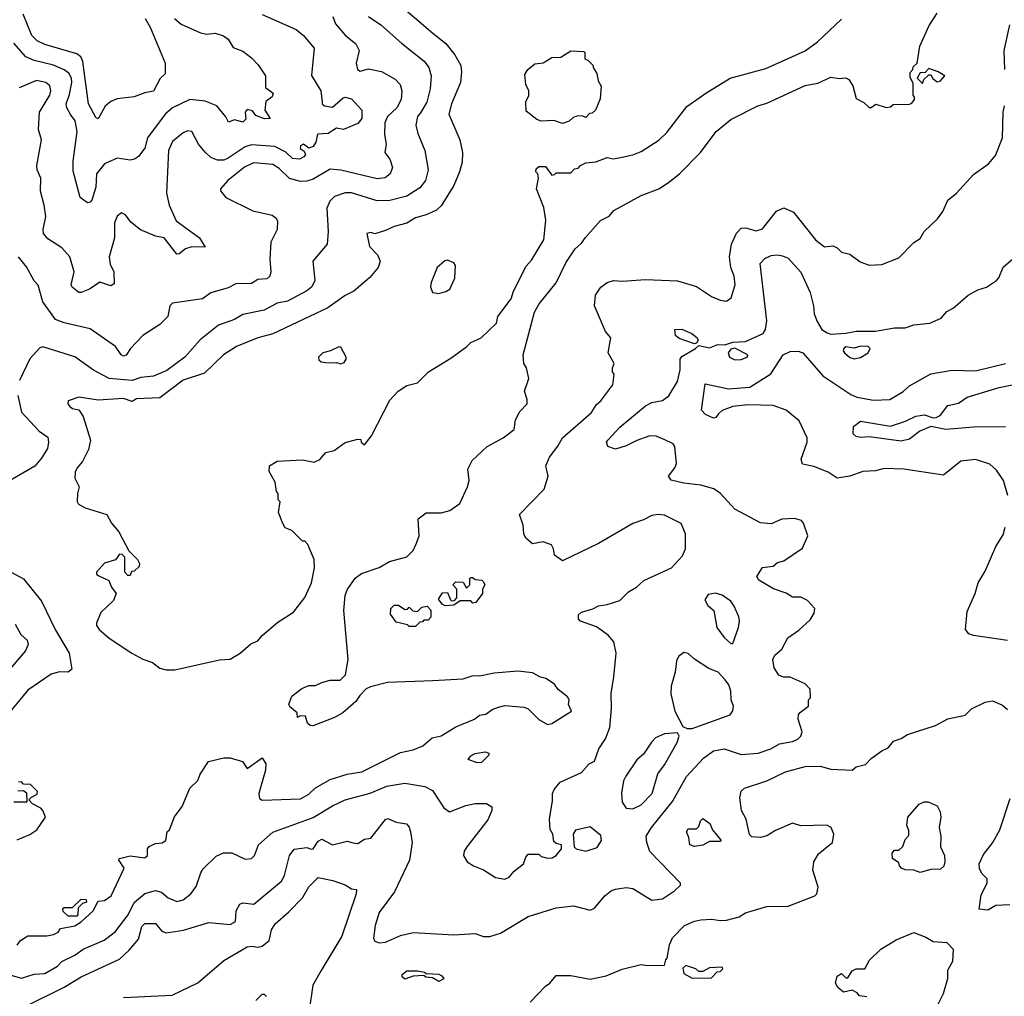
# Model space of a CAD drawing. Extents: x 1793424 to 1900092, y 321114 to 470632.
# Tile 199 of 256: x 1837867 to 1842490, y 426953 to 431539. Entities that reach past the tile are written whole.
import ezdxf

# ---------------------------------------------------------------- set-up
doc = ezdxf.new("R2010")
doc.units = 0

msp = doc.modelspace()

# ---------------------------------------------------------------- linework, layer by layer
at = {"layer": '0CON05XD'}
for points in [[(1839624, 431635), (1839806.4, 431476.4), (1839867.3, 431427.3), (1839909.2, 431375), (1839937.5, 431325), (1839941.4, 431295), (1839937.1, 431245), (1839894.3, 431145), (1839882.5, 431095), (1839933.8, 430975), (1839946, 430915), (1839945, 430870), (1839931.4, 430825), (1839905, 430760), (1839845, 430666), (1839824.5, 430645.5), (1839775, 430622.9), (1839725, 430609.2), (1839685, 430584.3), (1839625, 430568), (1839585, 430550), (1839535, 430533.3), (1839515, 430540), (1839497.5, 430535), (1839510, 430475), (1839546.7, 430435), (1839560, 430405), (1839550, 430375), (1839510.9, 430329.1), (1839436.2, 430265), (1839395, 430244.2), (1839313.6, 430186.4), (1839055, 430064.4), (1838984.5, 430045.5), (1838885, 430004.3), (1838824.2, 429965), (1838735, 429879.4), (1838635, 429846.2), (1838525, 429763.3), (1838415, 429758.5), (1838395, 429746), (1838355, 429760.9), (1838235, 429753.3), (1838145, 429766), (1838095, 429750), (1838093.3, 429735), (1838102.3, 429722.3), (1838115, 429713.3), (1838145, 429706.7), (1838165, 429676.7), (1838199.2, 429565), (1838189.5, 429520.5), (1838161.2, 429465), (1838136.7, 429435), (1838126.7, 429415), (1838126.4, 429386.4), (1838146.7, 429345), (1838137.5, 429315), (1838137, 429277), (1838142.5, 429265), (1838175, 429247.5), (1838276.4, 429216.4), (1838297.5, 429175), (1838332.5, 429135), (1838380, 429045), (1838420, 429005), (1838430, 428985), (1838428.3, 428971.7), (1838405, 428950), (1838391.7, 428948.3), (1838385, 428930), (1838375, 428930), (1838360, 428945), (1838360, 429015), (1838348.3, 429028.3), (1838335, 429030), (1838316.7, 429003.3), (1838265, 428987.5), (1838227.5, 428945), (1838227.5, 428935), (1838237.7, 428927.7), (1838285.6, 428905.6), (1838298, 428875), (1838320, 428845), (1838307.9, 428812.1), (1838248, 428755), (1838226.7, 428705), (1838226.7, 428695), (1838240, 428675), (1838287.5, 428635), (1838393.9, 428563.9), (1838445, 428536.7), (1838490.7, 428520.7), (1838525, 428493.8), (1838555, 428486.7), (1838595, 428486.7), (1838805, 428532.5), (1838855, 428536.7), (1838902.5, 428565), (1838951.7, 428608.3), (1838985, 428622.5), (1839005, 428647.5), (1839079.3, 428710.7), (1839153, 428757), (1839205, 428826.2), (1839236.7, 428895), (1839251.2, 428965), (1839250, 429005), (1839220, 429075), (1839205, 429090), (1839195, 429090), (1839145, 429140), (1839113.6, 429153.6), (1839103, 429173), (1839082.5, 429225), (1839090, 429275), (1839080, 429285), (1839080, 429315), (1839073, 429323), (1839067, 429367), (1839038.3, 429418.3), (1839040, 429445), (1839075, 429466.7), (1839195, 429472.5), (1839249.3, 429460.7), (1839276.4, 429473.6), (1839305, 429506.7), (1839343.6, 429516.4), (1839395, 429553.3), (1839455, 429570), (1839468.3, 429568.3), (1839470, 429555), (1839485, 429542.5), (1839518, 429585), (1839605, 429753.3), (1839643.3, 429795), (1839685, 429821.2), (1839735, 429833.8), (1839786.7, 429885), (1839890.9, 429949.1), (1839965.7, 430004.3), (1839985, 430022.9), (1840033.3, 430045), (1840105, 430114), (1840112.5, 430145), (1840175, 430228.8), (1840185.7, 430265), (1840245, 430382.5), (1840270.5, 430409.5), (1840327.1, 430505), (1840337.3, 430597.3), (1840327, 430657), (1840293.3, 430745), (1840302.5, 430795), (1840300, 430815), (1840290, 430825), (1840291.7, 430838.3), (1840305, 430850), (1840335, 430850), (1840365, 430810), (1840378.3, 430811.7), (1840385, 430820), (1840455, 430820), (1840471.7, 430838.3), (1840488.3, 430841.7), (1840500, 430855), (1840525, 430867.5), (1840571.7, 430871.7), (1840625, 430892.5), (1840655, 430886.7), (1840695, 430893.8), (1840745.7, 430904.3), (1840785, 430920), (1840867, 430973), (1840905, 431010), (1840998.8, 431131.2), (1841088.8, 431195), (1841202.5, 431265), (1841369.7, 431310.3), (1841555, 431392.5), (1841613.3, 431435), (1841725, 431541.2)], [(1839336.9, 431555), (1839349.4, 431519.4), (1839395, 431467.5), (1839445, 431426.2), (1839460, 431395), (1839446.7, 431335), (1839452.5, 431305), (1839465, 431297.5), (1839505, 431308), (1839565.5, 431295.5), (1839629.7, 431259.7), (1839652.5, 431235), (1839660.8, 431205), (1839658.6, 431165), (1839637.1, 431125), (1839594.4, 431085), (1839581.1, 431055), (1839579.7, 430999.7), (1839586.9, 430955), (1839582, 430915), (1839604, 430885), (1839617.5, 430845), (1839606, 430815), (1839583.2, 430796.8), (1839545, 430791.5), (1839375, 430832.7), (1839325, 430836.7), (1839245, 430790), (1839215, 430780.5), (1839185, 430779.6), (1839134.1, 430794.1), (1839085, 430841.1), (1839055, 430860), (1838965, 430867.5), (1838922.9, 430847.1), (1838844.2, 430785), (1838810, 430745), (1838810, 430735), (1838835, 430703.8), (1838961.2, 430641.2), (1839051.7, 430621.7), (1839069.3, 430609.3), (1839077.5, 430595), (1839076.4, 430553.6), (1839046.2, 430495), (1839041.2, 430415), (1839046.2, 430355), (1839041.2, 430335), (1839027.5, 430322.5), (1838985, 430320), (1838955, 430300), (1838881.2, 430298.8), (1838845, 430280), (1838765, 430256), (1838725, 430228.8), (1838585, 430207.5), (1838572.5, 430195), (1838562.5, 430145), (1838525, 430107.5), (1838445, 430056.7), (1838387.5, 429995), (1838366.4, 429963.6), (1838355, 429960), (1838343.3, 429965), (1838316.7, 430005), (1838197.9, 430087.9), (1838075, 430115.6), (1838035, 430132.2), (1837975, 430213.8), (1837952.9, 430292.9), (1837935, 430313.8), (1837898.9, 430378.9), (1837860.8, 430425)], [(1839005, 431564.4), (1839165, 431493.8), (1839198.8, 431465), (1839248.8, 431405), (1839237.6, 431277.6), (1839280.8, 431205), (1839286.4, 431153.6), (1839286.7, 431145), (1839297.5, 431135), (1839335, 431128.8), (1839385, 431172), (1839395, 431175.7), (1839425, 431168.1), (1839472.5, 431115), (1839473.3, 431075), (1839455, 431052), (1839386.7, 431023.3), (1839355, 431029.6), (1839315, 431004.5), (1839265, 431002.5), (1839256.5, 430965), (1839245, 430944.3), (1839225, 430935.8), (1839200, 430955), (1839185, 430947.5), (1839183.8, 430935), (1839202.3, 430922.3), (1839208.1, 430905), (1839201.4, 430895), (1839180, 430885), (1839147.9, 430887.9), (1839116.9, 430916.9), (1839065, 430943.3), (1838955, 430952.5), (1838925, 430941.8), (1838845, 430889.1), (1838825, 430880), (1838795, 430879.1), (1838765, 430892.2), (1838737.3, 430917.3), (1838706.5, 430955), (1838675, 431014), (1838655, 431017.1), (1838635, 431008.6), (1838585, 430967.1), (1838565.7, 430925), (1838556.7, 430725), (1838568.5, 430668.5), (1838602, 430595), (1838711.2, 430515), (1838738.3, 430471.7), (1838675, 430472.9), (1838645, 430462.9), (1838615, 430440), (1838605, 430438.8), (1838544.4, 430514.4), (1838505, 430522.7), (1838433.3, 430553.3), (1838388.8, 430588.8), (1838363, 430623), (1838345, 430632.5), (1838325, 430617.5), (1838312, 430585), (1838312.5, 430515), (1838287.5, 430425), (1838291.1, 430391.1), (1838308.9, 430355), (1838310.7, 430299.3), (1838295, 430290), (1838243.6, 430306.4), (1838195, 430274), (1838155, 430258.8), (1838145, 430258.8), (1838113.7, 430283.7), (1838108.2, 430295), (1838122.1, 430355), (1838102.9, 430425), (1838065, 430467.8), (1837999.7, 430509.7), (1837978.8, 430535), (1837976.4, 430553.6), (1837989.2, 430615), (1837982, 430668), (1837964.3, 430734.3), (1837965.8, 430795), (1837948.6, 430835), (1837946.9, 430855), (1837968.6, 430975), (1837954.5, 431024.5), (1837959.1, 431105), (1838008.9, 431185), (1838013.3, 431205), (1838008.7, 431228.7), (1837990, 431245), (1837945, 431254.2), (1837865, 431218.8)], [(1839504.5, 431554.5), (1839562, 431515), (1839658.9, 431428.9), (1839766.2, 431345), (1839787.5, 431315), (1839799.2, 431275), (1839794.4, 431215), (1839778.6, 431151.4), (1839748, 431102), (1839734.4, 431085), (1839726.1, 431043.9), (1839735.8, 431005), (1839769.2, 430925), (1839784.2, 430835), (1839771.9, 430785), (1839745, 430749.2), (1839685, 430710), (1839605, 430690.9), (1839545, 430688.1), (1839425, 430726.9), (1839395, 430725.7), (1839345, 430708.6), (1839322.8, 430687.2), (1839308.6, 430655), (1839315.8, 430544.2), (1839311.2, 430485), (1839243.3, 430405), (1839252.5, 430315), (1839239.2, 430285), (1839215, 430265.8), (1839125, 430216.9), (1839075, 430207.5), (1839015.4, 430174.6), (1838915, 430155.7), (1838875, 430131.2), (1838800, 430105), (1838714.5, 430035.5), (1838642.9, 429955), (1838557.6, 429892.4), (1838495.4, 429864.6), (1838435, 429858.5), (1838395, 429844.6), (1838286.7, 429855), (1838213, 429893), (1838125, 429956.2), (1837975, 430003.3), (1837961.2, 429998.8), (1837915, 429946.7), (1837865.8, 429845)], [(1838456, 431545), (1838479.2, 431505), (1838550, 431335), (1838550, 431285), (1838527, 431263), (1838495, 431203.3), (1838455, 431196.7), (1838405, 431176.7), (1838325, 431167.5), (1838295.4, 431154.6), (1838267.4, 431132.6), (1838235, 431073.3), (1838225, 431080), (1838189.2, 431145), (1838162.9, 431342.9), (1838154.2, 431365), (1838135, 431379.2), (1837985, 431422.2), (1837949.4, 431439.4), (1837924.4, 431465), (1837882.9, 431565)], [(1839473.4, 428006.6), (1839655, 428097.5), (1839715, 428110.8), (1839760.3, 428129.7), (1839803.2, 428166.8), (1839845, 428176), (1839915, 428218), (1840002.5, 428255), (1840025, 428273.8), (1840055, 428278), (1840085, 428300), (1840115, 428311.2), (1840145, 428318.8), (1840235, 428311.2), (1840255, 428303.3), (1840305, 428253.3), (1840345, 428230), (1840365.9, 428234.1), (1840458.3, 428291.7), (1840443, 428323), (1840447.5, 428345), (1840439.3, 428359.3), (1840395, 428393.3), (1840378.5, 428418.5), (1840337.5, 428445), (1840311.9, 428451.9), (1840275, 428472.5), (1840205, 428480), (1840095, 428470.8), (1840025, 428456.9), (1839995, 428458.5), (1839947, 428443), (1839806.2, 428433.8), (1839593.2, 428426.8), (1839513.6, 428406.4), (1839493.6, 428396.4), (1839463.6, 428366.4), (1839445, 428337.5), (1839383.3, 428285), (1839345, 428262), (1839245, 428223.8), (1839230, 428225), (1839217.5, 428235), (1839208.3, 428268.3), (1839185, 428270), (1839171.7, 428261.7), (1839170, 428285), (1839135, 428312.5), (1839130, 428325), (1839145, 428362.5), (1839191.7, 428398.3), (1839225, 428412.5), (1839255, 428412.5), (1839285, 428427.5), (1839325, 428437.5), (1839371.7, 428438.3), (1839397, 428463), (1839408.8, 428535), (1839389.4, 428765), (1839394.4, 428835), (1839405, 428861.2), (1839442.6, 428917.4), (1839472.1, 428937.9), (1839555, 428967.5), (1839602.5, 428995), (1839685, 429016.7), (1839715, 429046.7), (1839730.7, 429080.7), (1839742, 429115), (1839737.5, 429195), (1839775, 429223.3), (1839845, 429223.8), (1839886, 429234), (1839933, 429267), (1839970, 429345), (1839976.7, 429375), (1839971.7, 429428.3), (1839991.2, 429468.8), (1840062.5, 429535), (1840137.5, 429575), (1840188.8, 429615), (1840195, 429660), (1840215, 429700), (1840250, 429735), (1840250, 429755), (1840237.5, 429795), (1840258, 429855), (1840246.7, 429905), (1840233.8, 429925), (1840230, 429965), (1840284.4, 430165.6), (1840305.7, 430204.3), (1840385, 430303.3), (1840431.7, 430398.3), (1840475, 430463.3), (1840505, 430490), (1840522.7, 430517.3), (1840594.1, 430595.9), (1840635, 430617.5), (1840656, 430644), (1840785, 430713.8), (1840867.5, 430745), (1840913.3, 430775), (1840964.2, 430815.8), (1841063.8, 430915), (1841136.7, 431015), (1841205, 431070), (1841332.5, 431135), (1841375, 431148), (1841555, 431230.8), (1841615, 431241.2), (1841675, 431268.8), (1841715, 431262.5), (1841745, 431266.7), (1841759.3, 431259.3), (1841778.3, 431228.3), (1841795, 431170), (1841830.7, 431150.7), (1841855, 431127.5), (1841865, 431127.5), (1841887, 431143), (1841935, 431127.5), (1841955, 431130), (1841968.3, 431141.7), (1842045, 431142.5), (1842055, 431147.5), (1842067.5, 431165), (1842067.5, 431175), (1842062.5, 431185), (1842061.7, 431241.7), (1842048.3, 431268.3), (1842048.3, 431291.7), (1842060, 431305), (1842061.7, 431318.3), (1842080, 431335), (1842092.5, 431415), (1842137.7, 431512.3), (1842175, 431570)], [(1838593.5, 431545), (1838625, 431518.9), (1838715, 431477.5), (1838745, 431472), (1838785, 431476.7), (1838823.6, 431463.6), (1838845, 431447.5), (1838869.5, 431409.5), (1838915, 431391.2), (1838955, 431360), (1838986.8, 431326.8), (1839021.2, 431275), (1839021.7, 431221.7), (1839056.7, 431195), (1839053, 431177), (1839022.5, 431155), (1839017.5, 431115), (1839042.5, 431075), (1839015.9, 431074.1), (1838975, 431089.2), (1838960.7, 431110.7), (1838935, 431117.3), (1838925.6, 431105), (1838928.5, 431071.5), (1838915, 431058.5), (1838875, 431069.4), (1838847.5, 431057.5), (1838835, 431083.8), (1838792.5, 431135), (1838737, 431157), (1838665, 431164.4), (1838583.8, 431125), (1838549.2, 431095), (1838466.9, 430985), (1838455, 430936.7), (1838425, 430896.7), (1838405.9, 430884.1), (1838385, 430880), (1838325, 430888.6), (1838265, 430862.9), (1838228.1, 430815), (1838225, 430753.3), (1838205, 430692.5), (1838197.3, 430682.7), (1838185, 430680), (1838151.2, 430705), (1838117.3, 430827.3), (1838118.1, 430875), (1838136.7, 431015), (1838127.3, 431065), (1838105, 431094.3), (1838087.8, 431125), (1838084.6, 431144.6), (1838101.2, 431188.8), (1838112, 431245), (1838110.8, 431265), (1838098.3, 431288.2), (1838075, 431304.6), (1838025, 431325.5), (1837935, 431348.2), (1837895, 431364.6), (1837839.6, 431429.6)], [(1842491.9, 431305), (1842489.4, 431395), (1842516, 431515)], [(1840415, 431052.5), (1840375, 431066.7), (1840315, 431062.5), (1840295, 431070), (1840245, 431110), (1840243, 431153), (1840257, 431183), (1840257.5, 431205), (1840242.5, 431235), (1840238.3, 431281.7), (1840252.5, 431305), (1840285, 431332.5), (1840325, 431337.5), (1840365, 431362.5), (1840407, 431363), (1840455, 431393.3), (1840515, 431390), (1840520, 431385), (1840520, 431355), (1840535, 431350), (1840560, 431325), (1840560, 431315), (1840577, 431287), (1840583, 431253), (1840597.5, 431227.5), (1840591.7, 431168.3), (1840570, 431115), (1840555, 431100), (1840541.7, 431098.3), (1840525, 431080), (1840507.5, 431087.5), (1840483, 431087), (1840465, 431080), (1840447, 431063), (1840415, 431052.5)], [(1842105, 431240), (1842111.7, 431258.3), (1842135, 431280), (1842145, 431280), (1842153.6, 431263.6), (1842175, 431247.5), (1842189.3, 431250.7), (1842210, 431275), (1842180, 431295), (1842135, 431310), (1842118.3, 431291.7), (1842095, 431290), (1842080, 431265), (1842105, 431240)], [(1837815, 427055.6), (1837875, 427038.1), (1837935, 427056.9), (1837985, 427059.4), (1838043.8, 427095), (1838065, 427117.1), (1838125, 427146.7), (1838165, 427174.5), (1838264, 427216), (1838315, 427255.8), (1838376.4, 427335), (1838405, 427393.8), (1838455, 427435.7), (1838505, 427450), (1838532.7, 427442.7), (1838563.3, 427415), (1838605, 427398.8), (1838635, 427406), (1838670, 427435), (1838695, 427468.8), (1838716.8, 427533.2), (1838728.6, 427551.4), (1838789.3, 427610.7), (1838823.6, 427626.4), (1838863.6, 427626.4), (1838925, 427596.7), (1838955, 427600), (1838970, 427615), (1838988.8, 427665), (1839056.1, 427723.9), (1839245, 427793.3), (1839335, 427847.8), (1839394.6, 427875.4), (1839513, 427907), (1839590.2, 427939.8), (1839675, 427954.2), (1839768.8, 427938.8), (1839805, 427920), (1839858.3, 427838.3), (1839885, 427820), (1839961.2, 427848.8), (1840005, 427858), (1840058.3, 427858.3), (1840083.6, 427843.6), (1840083.8, 427825), (1840065, 427782.5), (1839966.7, 427655), (1839953.3, 427635), (1839950, 427615), (1839967.5, 427585), (1839997.5, 427565), (1840045, 427546.2), (1840100.5, 427510.5), (1840145, 427503.8), (1840165, 427513.3), (1840188.8, 427541.2), (1840232.5, 427575), (1840243, 427607), (1840255, 427620), (1840305, 427620), (1840315, 427610), (1840345, 427602.5), (1840367, 427603), (1840386.4, 427613.6), (1840410, 427645), (1840410, 427665), (1840385, 427670), (1840375, 427680), (1840370, 427715), (1840357, 427737), (1840353.8, 427785), (1840368.8, 427871.2), (1840368, 427905), (1840375.9, 427924.1), (1840405, 427958.8), (1840505, 428003.8), (1840540, 428045), (1840565, 428056.7), (1840585.7, 428115), (1840617.4, 428162.6), (1840637.5, 428215), (1840645.7, 428305), (1840644.4, 428375), (1840656.5, 428453.5), (1840667.5, 428565), (1840657, 428617), (1840629.1, 428649.1), (1840575, 428688), (1840500, 428715), (1840490, 428725), (1840490, 428745), (1840505, 428757.5), (1840557.7, 428772.3), (1840585, 428787.5), (1840625, 428793.3), (1840685, 428812.5), (1840725, 428853.3), (1840762.5, 428875), (1840797.5, 428905), (1840927.5, 428965), (1840978.3, 429021.7), (1840992.5, 429055), (1840993.3, 429125), (1840973.3, 429173.3), (1840895, 429212), (1840865, 429216), (1840835, 429211.2), (1840795, 429190), (1840745.8, 429174.2), (1840585, 429080), (1840415, 428997.5), (1840377.5, 429025), (1840373.3, 429055), (1840363.6, 429073.6), (1840325, 429086.7), (1840275, 429077.5), (1840244, 429104), (1840233.3, 429125), (1840230, 429165), (1840213.3, 429215), (1840328.8, 429335), (1840347.5, 429395), (1840336.7, 429445), (1840353.8, 429485), (1840394.1, 429535.9), (1840416.2, 429575), (1840551.2, 429695), (1840575, 429732.5), (1840595, 429750), (1840652.5, 429825), (1840657.5, 429875), (1840650, 429885), (1840650, 429905), (1840657.5, 429925), (1840630, 429975), (1840642.5, 430045), (1840617.5, 430075), (1840566, 430195), (1840570, 430245), (1840595, 430283.8), (1840624.4, 430305.6), (1840655, 430314), (1840695, 430311.4), (1840805, 430320), (1840955, 430313.8), (1841045, 430286.7), (1841115, 430240), (1841155, 430222.5), (1841185, 430217.5), (1841207, 430233), (1841226.2, 430295), (1841221.2, 430335), (1841205.8, 430375), (1841200, 430425), (1841208.6, 430485), (1841233, 430537), (1841255, 430560), (1841275, 430561.2), (1841325, 430547.5), (1841355, 430557.5), (1841420.3, 430639.7), (1841455, 430656), (1841500, 430635), (1841603.3, 430505), (1841645, 430473.3), (1841685, 430477.5), (1841705, 430467.5), (1841725, 430447.5), (1841765, 430437.5), (1841812.3, 430402.3), (1841855, 430386.7), (1841915, 430390), (1841995, 430421.2), (1842065, 430492.5), (1842095, 430512.5), (1842113.8, 430545), (1842175.9, 430604.1), (1842200.7, 430639.3), (1842225, 430692.5), (1842265.9, 430724.1), (1842345, 430812.5), (1842415, 430862.5), (1842448.3, 430901.7), (1842481.2, 430985), (1842484.2, 431105), (1842490.8, 431135)], [(1837895, 426907.1), (1838075, 426995.6), (1838156.2, 427045), (1838335, 427128), (1838380.9, 427169.1), (1838425, 427222), (1838439.6, 427280.4), (1838454.7, 427295.3), (1838505, 427295.5), (1838535, 427259.2), (1838555, 427250.8), (1838635.6, 427264.4), (1838755, 427300), (1838855, 427290), (1838880, 427305), (1838882.9, 427355), (1838900, 427385), (1838915, 427392), (1838966.2, 427385), (1839095.5, 427494.5), (1839110.3, 427519.7), (1839132.9, 427615), (1839155, 427643.8), (1839215, 427651.5), (1839235, 427643.3), (1839245, 427645.6), (1839268.1, 427681.9), (1839285, 427690.5), (1839335, 427664.6), (1839405, 427681.3), (1839433.1, 427673.1), (1839455, 427670), (1839485, 427691.2), (1839515, 427696.2), (1839585, 427784), (1839595, 427787.5), (1839635, 427771.2), (1839682.3, 427762.3), (1839695, 427747.5), (1839702.5, 427725), (1839710, 427675), (1839697.6, 427592.4), (1839626.4, 427443.6), (1839555, 427346.7), (1839536, 427285), (1839528.8, 427225), (1839535, 427212.5), (1839553.9, 427203.9), (1839585, 427208), (1839655, 427238.8), (1839715, 427253.3), (1839905, 427242), (1840005, 427248), (1840045, 427233.8), (1840075, 427233.8), (1840125, 427250), (1840255, 427328), (1840385, 427368), (1840467.7, 427377.7), (1840545, 427357.5), (1840565, 427367.5), (1840614.4, 427425.6), (1840645, 427450), (1840665, 427456.7), (1840715, 427463.3), (1840745, 427460), (1840835, 427403.8), (1840885, 427411.2), (1840941.7, 427448.3), (1840970, 427475), (1840970, 427485), (1840825, 427633.3), (1840810.8, 427675), (1840808, 427705), (1840832.9, 427745), (1840931.7, 427868.3), (1840997.5, 427985), (1841077.9, 428072.1), (1841125, 428105.7), (1841175, 428115.8), (1841255, 428088.6), (1841334.4, 428095.6), (1841393.3, 428115), (1841435, 428139.2), (1841495, 428149.2), (1841519.7, 428160.3), (1841533.8, 428175), (1841540, 428195), (1841522.5, 428255), (1841523, 428277), (1841533.3, 428286.7), (1841570, 428315), (1841570, 428345), (1841580, 428355), (1841577.5, 428395), (1841555, 428420), (1841485, 428451.2), (1841452.3, 428452.3), (1841431.2, 428461.2), (1841410, 428495), (1841403.3, 428535), (1841412.5, 428555), (1841445, 428582.5), (1841474.1, 428635.9), (1841525, 428672.5), (1841578.3, 428721.7), (1841597, 428753), (1841600, 428775), (1841565, 428812.5), (1841535, 428827.5), (1841495, 428827.5), (1841465, 428846.7), (1841406.4, 428866.4), (1841337, 428907), (1841327.5, 428925), (1841355, 428967.5), (1841405, 428972.5), (1841425, 428990), (1841455, 428997.5), (1841543, 429057), (1841566.7, 429115), (1841547.5, 429175), (1841537, 429187), (1841505, 429196.7), (1841445, 429193.3), (1841395, 429172.5), (1841345, 429176.7), (1841225, 429240), (1841157.5, 429315), (1841125.9, 429335.9), (1841064.2, 429354.2), (1840985, 429362.5), (1840925, 429376.7), (1840913.3, 429395), (1840942.5, 429435), (1840950, 429455), (1840942.5, 429535), (1840935, 429547.5), (1840896, 429566), (1840855, 429583.8), (1840825.8, 429585.8), (1840765, 429564), (1840715, 429538), (1840665, 429522.9), (1840627.5, 429535), (1840622, 429555), (1840628, 429565), (1840685, 429625.6), (1840804.6, 429725.4), (1840835, 429741.4), (1840885, 429750.8), (1840915, 429772.5), (1840955, 429840), (1840967.8, 429895), (1840968, 429945), (1840975, 429958), (1841040, 429995), (1841055, 430010), (1841105, 429998.8), (1841145, 430013.8), (1841178, 430012), (1841214.6, 430025.4), (1841275, 430028.9), (1841357.5, 430065), (1841368.1, 430085), (1841374.3, 430125), (1841344.2, 430395), (1841365, 430418), (1841395, 430432), (1841425, 430435.8), (1841448.8, 430431.2), (1841475, 430418.8), (1841535, 430353.8), (1841578.3, 430258.3), (1841594.4, 430195), (1841597.3, 430157.3), (1841611.3, 430121.3), (1841632.5, 430085), (1841658.3, 430068.3), (1841675, 430062.9), (1841745, 430066.7), (1841795, 430076.8), (1841885, 430077.3), (1841975, 430092.5), (1842025, 430092.5), (1842065, 430106.2), (1842140, 430115), (1842193, 430137), (1842220.7, 430169.3), (1842250, 430185), (1842320, 430245), (1842365, 430270), (1842406.1, 430283.9), (1842452.5, 430315), (1842463.6, 430326.4), (1842485, 430377.5), (1842540, 430425)], [(1839835, 430253.3), (1839867.7, 430262.3), (1839885.7, 430274.3), (1839910, 430325), (1839912.5, 430385), (1839905, 430397.5), (1839875, 430410), (1839862.7, 430407.3), (1839827.1, 430375), (1839799.5, 430305), (1839795.8, 430285), (1839805, 430257.5), (1839835, 430253.3)], [(1841035, 430017.5), (1840963, 430043), (1840946.4, 430056.4), (1840942.5, 430085), (1840975, 430086), (1841022.5, 430065), (1841047.5, 430045), (1841052.5, 430035), (1841045, 430020), (1841035, 430017.5)], [(1839375, 429923.3), (1839390, 429930), (1839400, 429945), (1839400, 429955), (1839375, 430001.2), (1839365, 430003.8), (1839325.9, 429984.1), (1839290, 429975), (1839270, 429955), (1839271.7, 429941.7), (1839283, 429933), (1839315, 429927.5), (1839355, 429930), (1839375, 429923.3)], [(1842506.7, 429305), (1842486.1, 429376.1), (1842453.9, 429423.9), (1842421.7, 429451.7), (1842355, 429474), (1842285, 429466), (1842205, 429400), (1842018.3, 429428.3), (1841925, 429432), (1841885, 429420), (1841825, 429418), (1841765, 429395.8), (1841705, 429386.2), (1841662.5, 429415), (1841595, 429441.2), (1841542, 429452), (1841536.7, 429475), (1841564.3, 429555), (1841564.3, 429575), (1841526, 429655), (1841465, 429705.7), (1841405, 429727.5), (1841285, 429730), (1841215, 429723.3), (1841165.6, 429704.4), (1841148.3, 429688.3), (1841135, 429671.2), (1841125, 429668), (1841087.5, 429685), (1841067.5, 429705), (1841085, 429830), (1841195, 429805.7), (1841295, 429813.3), (1841393.8, 429876.2), (1841451.4, 429965), (1841485, 429981.2), (1841522.2, 429982.2), (1841544, 429975), (1841637.2, 429867.2), (1841769.1, 429779.1), (1841796.6, 429766.6), (1841875, 429752.7), (1841952.5, 429755), (1842015, 429792.9), (1842045, 429820), (1842144.3, 429875.7), (1842245, 429894.2), (1842355, 429890), (1842495.5, 429924.5)], [(1841225, 429942), (1841255, 429943.3), (1841282.5, 429955), (1841286, 429966), (1841225, 429996.7), (1841205, 429992.5), (1841193.8, 429975), (1841200, 429955), (1841225, 429942)], [(1841785, 429947.5), (1841815, 429952.5), (1841850, 429975), (1841860, 429995), (1841850, 430005), (1841816.2, 430006.2), (1841785, 429997.1), (1841745, 430003.3), (1841736.7, 429995), (1841733.8, 429985), (1841740, 429975), (1841765, 429953.3), (1841785, 429947.5)], [(1842495, 429627.5), (1842346.6, 429626.6), (1842215, 429615.6), (1842145, 429628.8), (1842093, 429607), (1842045, 429568.8), (1842005, 429560), (1841855, 429581.2), (1841815, 429577.5), (1841795, 429582.5), (1841780, 429595), (1841781.7, 429628.3), (1841815, 429653.3), (1841955, 429630), (1842026.4, 429653.6), (1842075, 429677.5), (1842115, 429684), (1842155, 429670), (1842169.3, 429670.7), (1842189.3, 429680.7), (1842225, 429727.5), (1842275, 429738.9), (1842315, 429767.5), (1842465, 429812.9), (1842542.1, 429827.9)], [(1837858, 429775), (1837875, 429696.7), (1837957.8, 429607.8), (1837998.3, 429578.3), (1838002.5, 429555), (1837996.9, 429525), (1837970, 429480), (1837937.4, 429442.6), (1837815, 429370)], [(1842505, 428623.8), (1842345, 428646.7), (1842322.5, 428655), (1842307.5, 428675), (1842315, 428760), (1842353.3, 428845), (1842366.7, 428895), (1842400.7, 428949.3), (1842450, 429065), (1842485, 429120), (1842493.6, 429156.4)], [(1837810, 428955), (1837885, 428913.3), (1837968.8, 428808.8), (1838032.9, 428675), (1838098.8, 428565), (1838111.2, 428488.8), (1838095, 428476), (1838053, 428477), (1838015, 428466), (1837905, 428390), (1837810, 428275)], [(1839865, 428787.5), (1839850, 428795), (1839832.5, 428817.5), (1839851.7, 428848.3), (1839875, 428850), (1839890, 428815), (1839895, 428810), (1839908.3, 428811.7), (1839920, 428825), (1839920, 428865), (1839900, 428885), (1839915, 428900), (1839948.3, 428898.3), (1839965, 428870), (1839980, 428885), (1839980, 428915), (1839985, 428920), (1839995, 428920), (1840005, 428910), (1840037, 428907), (1840045, 428900), (1840050, 428885), (1840040, 428865), (1840040, 428845), (1840008.3, 428801.7), (1839995, 428800), (1839985, 428810), (1839935, 428810), (1839905, 428790), (1839865, 428787.5)], [(1841215, 428610), (1841242, 428685), (1841245.8, 428715), (1841244, 428735), (1841220.8, 428785), (1841205, 428808), (1841165, 428837.5), (1841133.6, 428846.4), (1841099.3, 428840.7), (1841083.3, 428815), (1841098.3, 428788.3), (1841126.2, 428765), (1841140, 428685), (1841175, 428637.5), (1841205, 428610), (1841215, 428610)], [(1839725, 428690), (1839695, 428690), (1839687, 428697), (1839635, 428710), (1839608.3, 428748.3), (1839610, 428775), (1839625, 428790), (1839645, 428790), (1839675, 428770), (1839688.3, 428771.7), (1839695, 428780), (1839713, 428763), (1839735, 428760), (1839755, 428780), (1839780, 428785), (1839797, 428767), (1839797, 428733), (1839785, 428720), (1839765, 428720), (1839758.3, 428711.7), (1839745, 428710), (1839725, 428690)], [(1837845, 428700), (1837872.6, 428652.6), (1837901.2, 428625), (1837906.2, 428605), (1837894.2, 428575), (1837811.7, 428478.3)], [(1841000.7, 428210.7), (1841025, 428211.2), (1841202.5, 428275), (1841215.8, 428294.2), (1841218, 428315), (1841208, 428345), (1841205.8, 428385.8), (1841195.9, 428415.9), (1841179.5, 428439.5), (1841145.8, 428475.8), (1841103, 428493), (1841035.9, 428535.9), (1841005, 428563.3), (1840985, 428567.5), (1840960.5, 428549.5), (1840951.2, 428528.8), (1840944, 428475), (1840925, 428410), (1840924.1, 428374.1), (1840942.7, 428292.7), (1840980, 428220), (1841000.7, 428210.7)], [(1840263.8, 426925), (1840335, 427000), (1840356.7, 427015), (1840385, 427050), (1840455, 427050), (1840545, 427033.3), (1840620.8, 427049.2), (1840695, 427081.2), (1840785, 427102.5), (1840815, 427097.5), (1840895, 427100), (1840900, 427125), (1840907.5, 427132.5), (1840917.5, 427195), (1840931.7, 427228.3), (1840987.5, 427285), (1841035, 427306), (1841065, 427312), (1841115.8, 427315.8), (1841155, 427308.8), (1841185, 427311.2), (1841245, 427326.2), (1841274.3, 427345.7), (1841295, 427351.2), (1841375, 427374.2), (1841475, 427375.8), (1841600, 427425), (1841610, 427435), (1841616.2, 427465), (1841591.4, 427545), (1841596, 427585), (1841617.3, 427622.7), (1841683.8, 427675), (1841688.8, 427715), (1841676.4, 427746.4), (1841656.1, 427756.1), (1841535, 427754.2), (1841495, 427766.7), (1841415, 427732), (1841375, 427706.7), (1841345, 427698.8), (1841305, 427702.5), (1841293, 427713), (1841278, 427785), (1841255.9, 427825.9), (1841248, 427885), (1841254.2, 427915.8), (1841270, 427930), (1841375.5, 427964.5), (1841462.4, 428007.6), (1841555, 428031.9), (1841625.8, 428034.2), (1841675, 428020), (1841775.4, 428014.6), (1841795, 428030), (1841838.8, 428041.2), (1841865, 428070), (1841914.3, 428105.7), (1841945, 428120), (1841969.3, 428150.7), (1842005, 428163.8), (1842035, 428183.3), (1842167.5, 428225), (1842225, 428256.2), (1842306.7, 428273.3), (1842335, 428302.5), (1842400, 428335), (1842435, 428340), (1842480.7, 428320.7), (1842505, 428300)], [(1840745, 427834), (1840785, 427852.9), (1840836.9, 427905), (1840862.5, 427997.5), (1840895, 428040), (1840953.8, 428145), (1840962.5, 428175), (1840955, 428190), (1840894.1, 428185.9), (1840852.7, 428167.3), (1840832.7, 428147.3), (1840795, 428090), (1840765, 428063.3), (1840713, 427987), (1840702, 427965), (1840692.7, 427907.3), (1840696, 427865), (1840715, 427836.2), (1840745, 427834)], [(1840015, 428048.8), (1839972.5, 428065), (1839985, 428082.5), (1840005, 428093.3), (1840051.7, 428101.7), (1840070, 428095), (1840070, 428085), (1840035, 428051.2), (1840015, 428048.8)], [(1837855, 427192.5), (1837870, 427215), (1837905, 427237.5), (1837995, 427237.5), (1838025, 427243.3), (1838047.5, 427255), (1838058.3, 427271.7), (1838125.8, 427284.2), (1838155, 427302.5), (1838212.5, 427355), (1838235, 427400), (1838265, 427402.5), (1838296.2, 427425), (1838356.7, 427555), (1838330, 427595), (1838335, 427600), (1838385, 427613.3), (1838455, 427603.3), (1838467.5, 427615), (1838467.5, 427645), (1838474.1, 427655.9), (1838505, 427670), (1838535.8, 427674.2), (1838552.5, 427685), (1838560, 427725), (1838570, 427735), (1838593.9, 427796.1), (1838630, 427845), (1838665, 427930), (1838703, 427967), (1838713.9, 427996.1), (1838753.9, 428056.1), (1838825, 428072.5), (1838855, 428072.5), (1838912.5, 428055), (1838935, 428022.5), (1839005, 428072.5), (1839023.3, 428045), (1839021.2, 428015), (1838990, 427905), (1838992.3, 427882.3), (1839005, 427873.8), (1839185, 427880.6), (1839225, 427902.5), (1839255, 427931.4), (1839325, 427971.9), (1839405, 427996.9), (1839473.4, 428006.6)], [(1837855, 427687.5), (1837915, 427712.5), (1837947.5, 427735), (1837987.5, 427795), (1837976.2, 427826.2), (1837966.4, 427836.4), (1837927, 427857), (1837910, 427875), (1837921.7, 427888.3), (1837948.3, 427901.7), (1837950, 427915), (1837917, 427947), (1837885, 427950), (1837875, 427960), (1837861.7, 427958.3)], [(1837858.3, 427918.3), (1837885, 427920), (1837898.3, 427908.3), (1837900, 427865), (1837840, 427865)], [(1842095, 427534), (1842065, 427545.8), (1842025, 427546.2), (1842007.5, 427555), (1841997.5, 427565), (1841995, 427580), (1841965, 427600), (1841962.5, 427625), (1841975, 427640), (1841995, 427640), (1842013, 427657), (1842025, 427690), (1842041.7, 427708.3), (1842041.7, 427731.7), (1842032.5, 427755), (1842037.5, 427795), (1842090, 427855), (1842113.6, 427866.4), (1842133, 427867), (1842175, 427847.5), (1842189.3, 427819.3), (1842192.5, 427795), (1842183.3, 427745), (1842191.2, 427705), (1842190, 427655), (1842208.8, 427615), (1842211.2, 427585), (1842206.1, 427563.9), (1842189.5, 427550.5), (1842145, 427548.8), (1842095, 427534)], [(1842515, 427383.3), (1842450.7, 427379.3), (1842411.7, 427358.3), (1842371.7, 427361.7), (1842380.7, 427429.3), (1842410, 427485), (1842410, 427505), (1842385, 427530), (1842373.6, 427553.6), (1842371.2, 427575), (1842391.7, 427618.3), (1842436, 427675), (1842468.6, 427735), (1842517.3, 427882.7)], [(1841035, 427656.7), (1841013.9, 427663.9), (1841009.3, 427699.3), (1840997.5, 427725), (1841005, 427740), (1841045, 427740), (1841055, 427750), (1841063, 427777), (1841075, 427787.5), (1841107.5, 427765), (1841120, 427735), (1841160, 427685), (1841155, 427680), (1841105, 427680), (1841075, 427663.3), (1841035, 427656.7)], [(1840525, 427634), (1840578.8, 427651.2), (1840598.8, 427685), (1840595, 427707.5), (1840545, 427749.2), (1840476.4, 427733.6), (1840466.2, 427715), (1840470, 427655), (1840480, 427645), (1840525, 427634)], [(1838355, 426947.1), (1838582.3, 426957.7), (1838703.2, 427016.8), (1838825, 427120.8), (1838934.5, 427185.5), (1838955, 427189.2), (1838985, 427183.8), (1839005, 427188.8), (1839037.5, 427215), (1839049.2, 427265), (1839066.6, 427293.4), (1839130.9, 427349.1), (1839194.2, 427415.8), (1839225, 427467.5), (1839268.3, 427511.7), (1839336.4, 427496.4), (1839395, 427476.7), (1839425, 427457.5), (1839447.5, 427455), (1839446.7, 427435), (1839378.6, 427235), (1839282.5, 427075), (1839243.1, 427005), (1839225.8, 426885.8)], [(1838135, 427330), (1838095, 427330), (1838071.7, 427351.7), (1838070, 427365), (1838075, 427370), (1838115, 427370), (1838155, 427410), (1838178.3, 427408.3), (1838180, 427395), (1838161.7, 427388.3), (1838141.7, 427368.3), (1838140, 427335), (1838135, 427330)], [(1841845, 426950), (1841810, 426955), (1841799.3, 426969.3), (1841775, 426982.5), (1841735, 426972.5), (1841707.5, 426995), (1841697.5, 427015), (1841705, 427047.5), (1841725, 427060), (1841745, 427040), (1841755, 427040), (1841775, 427072.5), (1841795, 427082.5), (1841835, 427082.5), (1841857, 427123), (1841910, 427175), (1841981.7, 427218.3), (1842065, 427252.5), (1842120.7, 427230.7), (1842155, 427210), (1842220, 427205), (1842250, 427175), (1842247, 427117), (1842222.5, 427075), (1842222.5, 427035), (1842203.3, 426965), (1842177.5, 426915)], [(1839835, 427023.3), (1839805, 427040), (1839773, 427043), (1839765, 427050), (1839715, 427047.5), (1839675, 427033.8), (1839662.5, 427045), (1839662.5, 427055), (1839685, 427072.5), (1839735, 427072.5), (1839767, 427067), (1839775, 427060), (1839835, 427057.5), (1839849.3, 427049.3), (1839857.5, 427035), (1839835, 427023.3)], [(1841025, 427037.5), (1841115, 427040), (1841141.7, 427068.3), (1841155, 427070), (1841168.3, 427081.7), (1841165, 427090), (1841105, 427087.5), (1841075, 427070), (1841055, 427070), (1841041.7, 427081.7), (1840995, 427097.5), (1840980, 427085), (1840985, 427060), (1841025, 427037.5)], [(1838975, 426934), (1839005, 426962.5), (1839015, 426962.5), (1839025, 426952.5)]]:
    msp.add_lwpolyline(points, dxfattribs=at)

doc.saveas('drawing.dxf')
